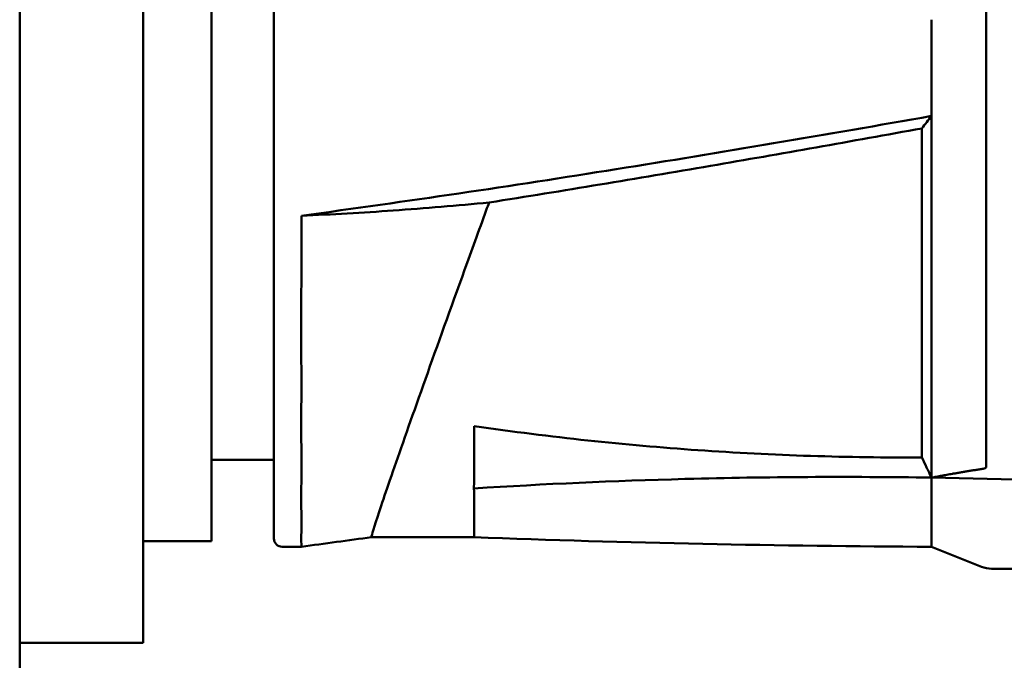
# Model space of a CAD drawing. Header units: millimetres. Extents: x 0 to 1891, y -60 to 594.
# Tile 107 of 118: x 592 to 628, y 370 to 393. Entities that reach past the tile are written whole.
import ezdxf

# ---------------------------------------------------------------- set-up
doc = ezdxf.new("R2010")
doc.units = ezdxf.units.MM
doc.layers.add('Sichtbar (ISO)', color=7, linetype='Continuous', lineweight=50)

msp = doc.modelspace()

# ---------------------------------------------------------------- linework, layer by layer
at = {"layer": 'Sichtbar (ISO)'}
for p, q in [((592.106, 321.882), (592.103, 461.882)), ((596.604, 373.917), (596.604, 397.917)), ((599.104, 397.718), (599.104, 374.118)), ((627.385, 376.847), (627.385, 396.678)), ((601.385, 394.971), (601.385, 392.974)), ((601.385, 374.218), (601.385, 392.974)), ((625.385, 393.155), (625.385, 389.642)), ((625.385, 389.642), (625.385, 376.441)), ((625.035, 377.179), (625.035, 389.188)), ((599.104, 377.093), (601.385, 377.093)), ((625.385, 376.441), (630.085, 376.34)), ((599.104, 374.118), (596.604, 374.118)), ((608.686, 374.268), (604.948, 374.268)), ((596.604, 373.917), (596.604, 370.417)), ((602.385, 373.918), (601.685, 373.918)), ((625.385, 373.918), (627.206, 373.189)), ((627.578, 373.118), (629.587, 373.118)), ((592.105, 370.417), (596.604, 370.417))]:
    msp.add_line(p, q, dxfattribs=at)
for centre, radius, start in [((601.685, 374.218), 0.3, 180), ((627.578, 374.118), 1, 248.1986)]:
    msp.add_arc(centre, radius, start, 270, dxfattribs=at)
for points, knots in [([(602.385, 386.001), (606.233, 386.52), (610.046, 387.087), (617.679, 388.305), (621.557, 388.963), (625.385, 389.642)], [-2.345103, -2.345103, -2.345103, -2.345103, -1.168194, -1.168194, -0.000001, -0.000001, -0.000001, -0.000001]), ([(625.035, 389.188), (625.093, 389.264), (625.151, 389.34), (625.268, 389.491), (625.326, 389.567), (625.385, 389.642)], [-0.0615946, -0.0615946, -0.0615946, -0.0615946, -0.03079785, -0.03079785, -0.00000101, -0.00000101, -0.00000101, -0.00000101]), ([(609.236, 386.483), (611.941, 386.912), (614.628, 387.359), (619.887, 388.263), (622.465, 388.72), (625.035, 389.188)], [-1.606483, -1.606483, -1.606483, -1.606483, -0.784722, -0.784722, -0.000001, -0.000001, -0.000001, -0.000001]), ([(602.385, 386.001), (603.504, 386.049), (604.62, 386.112), (606.906, 386.272), (608.07, 386.37), (609.236, 386.483)], [-0.6884279, -0.6884279, -0.6884279, -0.6884279, -0.3518207, -0.3518207, -0.0000016, -0.0000016, -0.0000016, -0.0000016]), ([(604.948, 374.268), (604.946, 374.268), (604.935, 374.296), (605.136, 374.955), (605.957, 377.346), (607.206, 380.869), (608.345, 384.032), (609.032, 385.922), (609.202, 386.39), (609.236, 386.483)], [0.4884766, 0.4884766, 0.4884766, 0.4884766, 0.5, 0.6154754, 0.7309508, 0.8464262, 0.9619016, 0.9924168, 0.9999999, 0.9999999, 0.9999999, 0.9999999]), ([(602.385, 373.918), (602.385, 373.918), (602.385, 373.921), (602.385, 373.953), (602.381, 374.05), (602.382, 374.388), (602.386, 374.632), (602.384, 375.102), (602.382, 375.276), (602.38, 375.849), (602.384, 376.296), (602.386, 377.3), (602.38, 377.853), (602.381, 378.983), (602.386, 379.546), (602.384, 380.582), (602.38, 381.041), (602.376, 382.228), (602.381, 382.965), (602.386, 384.094), (602.385, 384.473), (602.385, 385.235), (602.385, 385.618), (602.385, 386.001)], [1.795021, 1.795021, 1.795021, 1.795021, 1.83849, 1.83849, 2.061531, 2.061531, 2.291251, 2.291251, 2.406471, 2.406471, 2.6379, 2.6379, 2.866416, 2.866416, 3.067762, 3.067762, 3.218623, 3.218623, 3.447458, 3.447458, 3.562153, 3.562153, 3.676978, 3.676978, 3.676978, 3.676978]), ([(608.685, 376.048), (608.685, 376.252), (608.689, 376.474), (608.692, 376.714), (608.695, 376.955), (608.697, 377.215), (608.697, 377.485), (608.697, 377.755), (608.694, 378.034), (608.693, 378.322)], [0, 0, 0, 0, 0.333333, 0.333333, 0.333333, 0.666667, 0.666667, 0.666667, 1, 1, 1, 1]), ([(625.035, 377.179), (625.089, 377.057), (625.145, 376.935), (625.262, 376.689), (625.323, 376.564), (625.385, 376.441)], [-0.08862751, -0.08862751, -0.08862751, -0.08862751, -0.04509014, -0.04509014, -0.00003924, -0.00003924, -0.00003924, -0.00003924]), ([(627.385, 376.847), (627.385, 376.835), (627.381, 376.823), (627.366, 376.804), (627.356, 376.796), (627.324, 376.779), (627.297, 376.771), (627.268, 376.767)], [0.08783326, 0.08783326, 0.08783326, 0.08783326, 0.09306811, 0.09306811, 0.09830297, 0.09830297, 0.10840687, 0.10840687, 0.10840687, 0.10840687]), ([(625.385, 376.441), (623.881, 376.464), (622.377, 376.472), (619.39, 376.456), (617.908, 376.433), (616.411, 376.393), (616.393, 376.393), (616.375, 376.392)], [0.0000378, 0.0000378, 0.0000378, 0.0000378, 0.4514004, 0.4514004, 0.8966757, 0.8966757, 0.9020585, 0.9020585, 0.9020585, 0.9020585]), ([(625.385, 376.441), (625.385, 376.01), (625.384, 375.629), (625.384, 374.975), (625.385, 374.702), (625.385, 374.346), (625.384, 374.229), (625.384, 374.02), (625.385, 373.949), (625.385, 373.921), (625.385, 373.918), (625.385, 373.918)], [-1.4939551, -1.4939551, -1.4939551, -1.4939551, -1.2834445, -1.2834445, -1.0732123, -1.0732123, -0.9334125, -0.9334125, -0.7470048, -0.7470048, -0.7036562, -0.7036562, -0.7036562, -0.7036562]), ([(608.686, 374.268), (608.685, 374.268), (608.685, 374.27), (608.685, 374.293), (608.689, 374.345), (608.689, 374.493), (608.687, 374.575), (608.684, 374.825), (608.688, 375.016), (608.69, 375.477), (608.685, 375.745), (608.685, 376.048)], [-0.6435372, -0.6435372, -0.6435372, -0.6435372, -0.6028956, -0.6028956, -0.4526678, -0.4526678, -0.3402324, -0.3402324, -0.1708465, -0.1708465, -0.0000102, -0.0000102, -0.0000102, -0.0000102])]:
    msp.add_open_spline(points, degree=3, knots=knots, dxfattribs=at)
for points in [[(608.693, 378.322), (610.095, 378.117), (612.876, 377.77), (616.822, 377.422), (620.995, 377.207), (623.69, 377.173), (625.035, 377.179)], [(616.375, 376.392), (613.805, 376.324), (611.241, 376.209), (608.685, 376.048)], [(604.947, 374.268), (604.093, 374.151), (603.239, 374.035), (602.385, 373.918)], [(625.385, 373.918), (619.817, 373.941), (614.249, 374.057), (608.686, 374.268)]]:
    msp.add_open_spline(points, degree=3, dxfattribs=at)
msp.add_rational_spline([(625.385, 376.441), (626.204, 376.599), (627.268, 376.767)], [1.0067210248, 1.01038792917, 1.01006030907], degree=2, dxfattribs=at)

doc.saveas('drawing.dxf')
